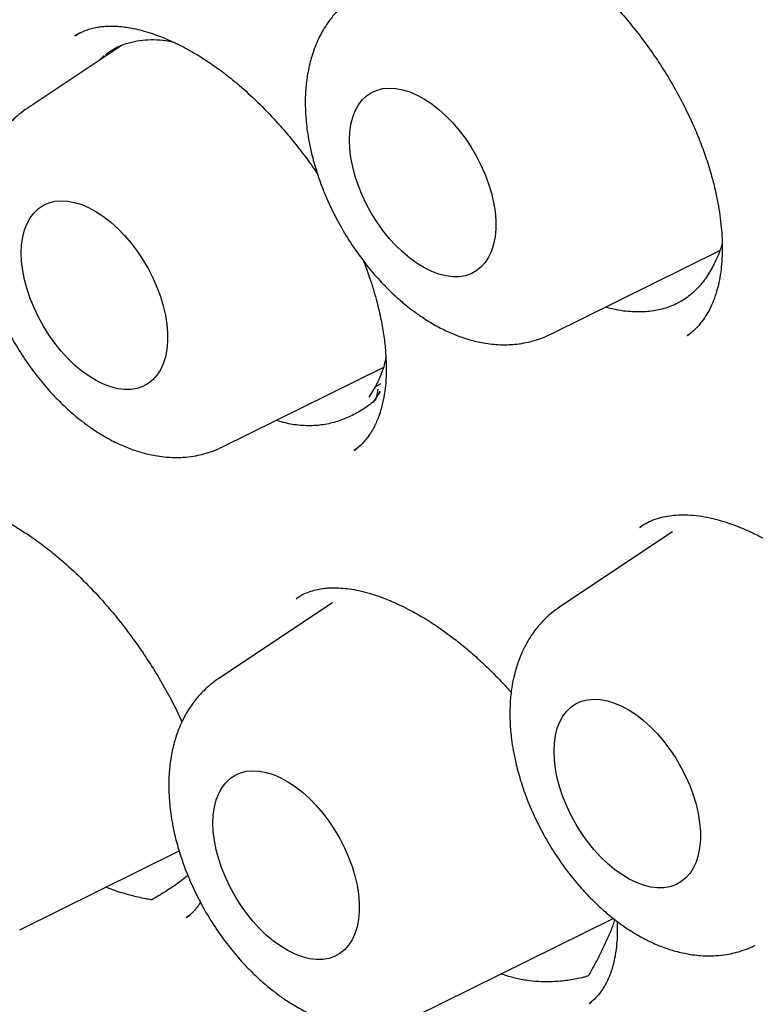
# Model space of a CAD drawing. Header units: millimetres. Extents: x 8 to 855, y 12 to 815.
# Tile 26 of 55: x 792.43 to 796.78, y 350.62 to 356.46. Entities that reach past the tile are written whole.
import ezdxf

# ---------------------------------------------------------------- set-up
doc = ezdxf.new("R2010")
doc.units = ezdxf.units.MM

msp = doc.modelspace()

# ---------------------------------------------------------------- linework, layer by layer
at = {"color": 7, "linetype": 'Continuous', "lineweight": 30}
for p, q in [((792.7887, 356.3828), (792.7508, 356.3613)), ((793.0341, 356.3085), (792.4703, 355.9329)), ((792.8917, 356.2137), (792.9267, 356.2466)), ((795.5717, 354.5954), (796.5736, 355.0911)), ((796.3817, 354.5877), (796.4011, 354.6033)), ((796.3816, 354.5894), (796.3801, 354.5883)), ((793.628, 353.9275), (794.579, 354.398)), ((794.5328, 354.2825), (794.4942, 354.2221)), ((794.5623, 354.2556), (794.5203, 354.1916)), ((794.5328, 354.2825), (794.5675, 354.3034)), ((794.5371, 354.2175), (794.5621, 354.2558)), ((794.5203, 354.1916), (794.5234, 354.1964)), ((794.4076, 353.9069), (794.4338, 353.9283)), ((796.1004, 353.4495), (796.1046, 353.4524)), ((796.2935, 353.4248), (795.6256, 352.9798)), ((794.0644, 353.0266), (794.0658, 353.0276)), ((794.2786, 353.004), (793.6055, 352.5556)), ((792.4267, 351.0667), (793.3707, 351.5337)), ((793.4151, 351.1403), (793.4118, 351.138)), ((793.4155, 351.1381), (793.4328, 351.1523)), ((794.7631, 350.5502), (795.9424, 351.1336)), ((795.8011, 350.6321), (795.7985, 350.6302)), ((795.801, 350.6296), (795.8151, 350.642))]:
    msp.add_line(p, q, dxfattribs=at)
at = {"color": 7, "linetype": 'Continuous', "lineweight": 30, "flags": 128}
for points in [[(794.3798, 355.7446), (794.382, 355.7932), (794.3884, 355.8388), (794.3991, 355.881), (794.4139, 355.9194), (794.4326, 355.9535), (794.4552, 355.9831), (794.4812, 356.0078), (794.5106, 356.0274), (794.543, 356.0417), (794.5781, 356.0506), (794.6155, 356.0539), (794.6549, 356.0517), (794.6959, 356.044), (794.738, 356.0307), (794.7809, 356.0122), (794.8241, 355.9885), (794.8671, 355.9599), (794.9097, 355.9267), (794.9513, 355.8892), (794.9915, 355.8477), (795.03, 355.8027), (795.0663, 355.7547), (795.1, 355.7041), (795.131, 355.6514), (795.1587, 355.5972), (795.1831, 355.5419), (795.2037, 355.4861), (795.2205, 355.4305), (795.2333, 355.3754), (795.2418, 355.3216), (795.2461, 355.2695), (795.2461, 355.2196), (795.2418, 355.1724), (795.2333, 355.1284), (795.2205, 355.0881), (795.2037, 355.0518), (795.1831, 355.0199), (795.1587, 354.9928), (795.131, 354.9706), (795.1, 354.9536), (795.0663, 354.942), (795.03, 354.9359), (794.9915, 354.9353), (794.9513, 354.9403), (794.9097, 354.9508), (794.8671, 354.9667), (794.8241, 354.9878), (794.7809, 355.014), (794.738, 355.045), (794.6959, 355.0804), (794.6549, 355.1199), (794.6155, 355.1632), (794.5781, 355.2097), (794.543, 355.2591), (794.5106, 355.3108), (794.4812, 355.3644), (794.4552, 355.4192), (794.4326, 355.4748), (794.4139, 355.5306), (794.3991, 355.586), (794.3884, 355.6405), (794.382, 355.6935), (794.3798, 355.7446)], [(792.4362, 355.0768), (792.4383, 355.1253), (792.4447, 355.171), (792.4554, 355.2132), (792.4702, 355.2515), (792.4889, 355.2856), (792.5115, 355.3152), (792.5376, 355.3399), (792.5669, 355.3595), (792.5993, 355.3738), (792.6344, 355.3827), (792.6718, 355.3861), (792.7112, 355.3839), (792.7522, 355.3761), (792.7943, 355.3629), (792.8372, 355.3443), (792.8804, 355.3206), (792.9235, 355.292), (792.966, 355.2588), (793.0076, 355.2213), (793.0478, 355.1798), (793.0863, 355.1349), (793.1226, 355.0869), (793.1564, 355.0363), (793.1873, 354.9836), (793.2151, 354.9293), (793.2394, 354.874), (793.2601, 354.8183), (793.2768, 354.7626), (793.2896, 354.7076), (793.2981, 354.6537), (793.3024, 354.6016), (793.3024, 354.5517), (793.2981, 354.5045), (793.2896, 354.4606), (793.2768, 354.4203), (793.2601, 354.384), (793.2394, 354.3521), (793.2151, 354.3249), (793.1873, 354.3027), (793.1564, 354.2857), (793.1226, 354.2741), (793.0863, 354.268), (793.0478, 354.2674), (793.0076, 354.2724), (792.966, 354.2829), (792.9235, 354.2988), (792.8804, 354.32), (792.8372, 354.3462), (792.7943, 354.3771), (792.7522, 354.4125), (792.7112, 354.4521), (792.6718, 354.4953), (792.6344, 354.5419), (792.5993, 354.5912), (792.5669, 354.643), (792.5376, 354.6965), (792.5115, 354.7513), (792.4889, 354.8069), (792.4702, 354.8627), (792.4554, 354.9181), (792.4447, 354.9726), (792.4383, 355.0257), (792.4362, 355.0768)], [(794.5481, 354.2691), (794.5432, 354.2456), (794.5393, 354.227), (794.5364, 354.2139), (794.5348, 354.2069), (794.5346, 354.2061), (794.5346, 354.2059), (794.5346, 354.2058), (794.5346, 354.2058), (794.5346, 354.2058), (794.5346, 354.2058), (794.5345, 354.2058), (794.5345, 354.2058), (794.5345, 354.2057), (794.5341, 354.2054), (794.5326, 354.204), (794.5299, 354.2017), (794.5185, 354.1924)], [(795.5915, 352.1237), (795.5936, 352.1723), (795.6001, 352.2179), (795.6107, 352.2601), (795.6255, 352.2985), (795.6443, 352.3326), (795.6668, 352.3622), (795.6929, 352.3869), (795.7223, 352.4065), (795.7547, 352.4208), (795.7898, 352.4297), (795.8272, 352.433), (795.8666, 352.4308), (795.9075, 352.423), (795.9496, 352.4098), (795.9925, 352.3913), (796.0357, 352.3676), (796.0788, 352.339), (796.1214, 352.3058), (796.1629, 352.2682), (796.2032, 352.2268), (796.2416, 352.1818), (796.2779, 352.1338), (796.3117, 352.0832), (796.3426, 352.0305), (796.3704, 351.9762), (796.3947, 351.921), (796.4154, 351.8652), (796.4322, 351.8096), (796.4449, 351.7545), (796.4535, 351.7007), (796.4578, 351.6485), (796.4578, 351.5986), (796.4535, 351.5515), (796.4449, 351.5075), (796.4322, 351.4672), (796.4154, 351.4309), (796.3947, 351.399), (796.3704, 351.3718), (796.3426, 351.3497), (796.3117, 351.3327), (796.2779, 351.3211), (796.2416, 351.3149), (796.2032, 351.3144), (796.1629, 351.3194), (796.1214, 351.3299), (796.0788, 351.3458), (796.0357, 351.3669), (795.9925, 351.3931), (795.9496, 351.4241), (795.9075, 351.4595), (795.8666, 351.499), (795.8272, 351.5423), (795.7898, 351.5888), (795.7547, 351.6382), (795.7223, 351.6899), (795.6929, 351.7434), (795.6668, 351.7983), (795.6443, 351.8539), (795.6255, 351.9096), (795.6107, 351.9651), (795.6001, 352.0196), (795.5936, 352.0726), (795.5915, 352.1237)], [(793.5713, 351.6994), (793.5735, 351.748), (793.5799, 351.7936), (793.5906, 351.8358), (793.6054, 351.8742), (793.6241, 351.9083), (793.6466, 351.9379), (793.6727, 351.9626), (793.7021, 351.9822), (793.7345, 351.9965), (793.7696, 352.0054), (793.807, 352.0087), (793.8464, 352.0065), (793.8873, 351.9988), (793.9295, 351.9856), (793.9723, 351.967), (794.0155, 351.9433), (794.0586, 351.9147), (794.1012, 351.8815), (794.1428, 351.844), (794.183, 351.8025), (794.2214, 351.7576), (794.2577, 351.7095), (794.2915, 351.6589), (794.3225, 351.6062), (794.3502, 351.552), (794.3746, 351.4967), (794.3952, 351.4409), (794.412, 351.3853), (794.4247, 351.3303), (794.4333, 351.2764), (794.4376, 351.2243), (794.4376, 351.1744), (794.4333, 351.1272), (794.4247, 351.0833), (794.412, 351.0429), (794.3952, 351.0066), (794.3746, 350.9747), (794.3502, 350.9476), (794.3225, 350.9254), (794.2915, 350.9084), (794.2577, 350.8968), (794.2214, 350.8907), (794.183, 350.8901), (794.1428, 350.8951), (794.1012, 350.9056), (794.0586, 350.9215), (794.0155, 350.9426), (793.9723, 350.9688), (793.9295, 350.9998), (793.8873, 351.0352), (793.8464, 351.0747), (793.807, 351.118), (793.7696, 351.1645), (793.7345, 351.2139), (793.7021, 351.2656), (793.6727, 351.3192), (793.6466, 351.374), (793.6241, 351.4296), (793.6054, 351.4854), (793.5906, 351.5408), (793.5799, 351.5953), (793.5735, 351.6484), (793.5713, 351.6994)]]:
    msp.add_lwpolyline(points, dxfattribs=at)
at = {"color": 7, "linetype": 'Continuous', "lineweight": 30}
for points, knots in [([(785.9517, 377.7019), (786.0098, 377.7046), (786.1294, 377.7101), (786.3127, 377.7123), (786.5009, 377.71), (786.6908, 377.7026), (786.8824, 377.6904), (787.0754, 377.6732), (787.27, 377.6511), (787.466, 377.624), (787.6634, 377.5921), (787.8621, 377.5552), (788.062, 377.5135), (788.2631, 377.4669), (788.4654, 377.4154), (788.6687, 377.3591), (788.8729, 377.298), (789.0781, 377.232), (789.2842, 377.1613), (789.4911, 377.0857), (789.6986, 377.0055), (789.9069, 376.9205), (790.1157, 376.8308), (790.325, 376.7364), (790.5348, 376.6374), (790.745, 376.5338), (790.9555, 376.4256), (791.1662, 376.3129), (791.3771, 376.1956), (791.588, 376.0739), (791.7991, 375.9478), (792.01, 375.8172), (792.2209, 375.6823), (792.4316, 375.5431), (792.642, 375.3996), (792.8521, 375.2519), (793.0618, 375.1), (793.271, 374.9441), (793.4797, 374.784), (793.6878, 374.6199), (793.8952, 374.4519), (794.1018, 374.2799), (794.3076, 374.1041), (794.5126, 373.9245), (794.7165, 373.7411), (794.9195, 373.5541), (795.1214, 373.3634), (795.322, 373.1692), (795.5215, 372.9715), (795.7197, 372.7704), (795.9164, 372.566), (796.1118, 372.3582), (796.3057, 372.1472), (796.498, 371.9331), (796.6886, 371.7159), (796.8776, 371.4956), (797.0648, 371.2725), (797.2502, 371.0465), (797.4337, 370.8177), (797.6153, 370.5862), (797.7948, 370.352), (797.9723, 370.1153), (798.1477, 369.8761), (798.3208, 369.6346), (798.4918, 369.3907), (798.6604, 369.1446), (798.8267, 368.8963), (798.9906, 368.646), (799.152, 368.3937), (799.3108, 368.1394), (799.4671, 367.8834), (799.6208, 367.6256), (799.7718, 367.3662), (799.9201, 367.1053), (800.0655, 366.8428), (800.2082, 366.579), (800.348, 366.3139), (800.4848, 366.0476), (800.6187, 365.7801), (800.7496, 365.5117), (800.8774, 365.2423), (801.0022, 364.972), (801.1237, 364.701), (801.2421, 364.4293), (801.3573, 364.1571), (801.4693, 363.8843), (801.5779, 363.6112), (801.6832, 363.3378), (801.7852, 363.0642), (801.8837, 362.7904), (801.9788, 362.5166), (802.0705, 362.2429), (802.1586, 361.9694), (802.2433, 361.6961), (802.3244, 361.4231), (802.4019, 361.1506), (802.4758, 360.8786), (802.5461, 360.6072), (802.6127, 360.3365), (802.6757, 360.0666), (802.735, 359.7976), (802.7906, 359.5296), (802.8425, 359.2627), (802.8906, 358.9969), (802.935, 358.7323), (802.9756, 358.4691), (803.0124, 358.2073), (803.0455, 357.9471), (803.0747, 357.6884), (803.1002, 357.4314), (803.1218, 357.1762), (803.1396, 356.9228), (803.1536, 356.6714), (803.1637, 356.422), (803.1701, 356.1747), (803.1726, 355.9296), (803.1712, 355.6868), (803.1661, 355.4463), (803.1571, 355.2083), (803.1444, 354.9727), (803.1278, 354.7398), (803.1074, 354.5095), (803.0832, 354.282), (803.0553, 354.0573), (803.0236, 353.8354), (802.9881, 353.6166), (802.9489, 353.4007), (802.906, 353.188), (802.8593, 352.9784), (802.809, 352.772), (802.7549, 352.569), (802.6973, 352.3693), (802.636, 352.1731), (802.5711, 351.9803), (802.5025, 351.7911), (802.4305, 351.6055), (802.3548, 351.4235), (802.2757, 351.2453), (802.193, 351.0709), (802.1069, 350.9002), (802.0173, 350.7335), (801.9244, 350.5706), (801.8277, 350.4122), (801.7618, 350.3077), (801.7272, 350.2572), (801.727, 350.2569)], [0, 0, 0, 0, 0.006701, 0.013779, 0.020854, 0.027924, 0.034991, 0.042054, 0.049113, 0.05617, 0.063224, 0.070275, 0.077324, 0.08437, 0.091415, 0.098458, 0.1055, 0.112541, 0.119581, 0.126619, 0.133657, 0.140694, 0.147731, 0.154768, 0.161804, 0.16884, 0.175876, 0.182912, 0.189949, 0.196985, 0.204021, 0.211058, 0.218095, 0.225132, 0.232169, 0.239207, 0.246246, 0.253284, 0.260323, 0.267363, 0.274402, 0.281442, 0.288483, 0.295524, 0.302566, 0.309607, 0.31665, 0.323692, 0.330735, 0.337778, 0.344822, 0.351866, 0.35891, 0.365955, 0.373, 0.380045, 0.387091, 0.394136, 0.401182, 0.408229, 0.415275, 0.422322, 0.429369, 0.436416, 0.443463, 0.45051, 0.457558, 0.464605, 0.471653, 0.4787, 0.485748, 0.492796, 0.499844, 0.506891, 0.513939, 0.520987, 0.528034, 0.535082, 0.54213, 0.549177, 0.556224, 0.563272, 0.570319, 0.577366, 0.584412, 0.591459, 0.598505, 0.605551, 0.612597, 0.619643, 0.626688, 0.633733, 0.640778, 0.647822, 0.654866, 0.66191, 0.668953, 0.675996, 0.683039, 0.690081, 0.697123, 0.704165, 0.711206, 0.718246, 0.725286, 0.732326, 0.739365, 0.746404, 0.753443, 0.760481, 0.767518, 0.774555, 0.781592, 0.788629, 0.795665, 0.802701, 0.809736, 0.816771, 0.823806, 0.830841, 0.837876, 0.844911, 0.851946, 0.858981, 0.866017, 0.873052, 0.880089, 0.887125, 0.894163, 0.901201, 0.908241, 0.915282, 0.922324, 0.929368, 0.936414, 0.943462, 0.950513, 0.957566, 0.964622, 0.971681, 0.978744, 0.98581, 0.99288, 0.999955, 1, 1, 1, 1]), ([(785.9656, 377.4807), (785.954, 377.4796), (785.9263, 377.4769), (785.8827, 377.4719), (785.8296, 377.4656), (785.7685, 377.4579), (785.6993, 377.4485), (785.6215, 377.4373), (785.5351, 377.4239), (785.4403, 377.408), (785.338, 377.3894), (785.1678, 377.3556), (784.9344, 377.3008), (784.6266, 377.2116), (784.3091, 377.0996), (783.9843, 376.9614), (783.7423, 376.8397), (783.5769, 376.7477), (783.486, 376.6947), (783.4017, 376.6435), (783.3262, 376.5957), (783.2592, 376.552), (783.2008, 376.5126), (783.1533, 376.4799), (783.1158, 376.4534), (783.0869, 376.4328), (783.0629, 376.4154), (783.0437, 376.4014), (783.0268, 376.3889), (783.0087, 376.3755), (782.9846, 376.3574), (782.9528, 376.3333), (782.913, 376.3026), (782.8661, 376.2656), (782.8134, 376.2231), (782.7574, 376.1768), (782.7002, 376.1283), (782.643, 376.0784), (782.5437, 375.9893), (782.4028, 375.8557), (782.2217, 375.6686), (782.0408, 375.4644), (781.8615, 375.2424), (781.6864, 375.0043), (781.5163, 374.7497), (781.3672, 374.503), (781.2373, 374.2681), (781.1251, 374.0484), (781.0375, 373.8625), (780.9735, 373.718), (780.9325, 373.6219), (780.8964, 373.5346), (780.865, 373.4564), (780.8388, 373.3891), (780.8173, 373.3325), (780.7999, 373.2862), (780.7858, 373.248), (780.7749, 373.2178), (780.7652, 373.191), (780.7545, 373.1609), (780.7403, 373.1207), (780.7221, 373.0678), (780.7009, 373.0053), (780.6773, 372.9337), (780.6521, 372.8549), (780.6259, 372.7704), (780.5999, 372.6837), (780.5749, 372.5972), (780.5508, 372.5111), (780.5277, 372.4252), (780.492, 372.2882), (780.4465, 372.1004), (780.3942, 371.8607), (780.3469, 371.6179), (780.3034, 371.3648), (780.2669, 371.1195), (780.2367, 370.8841), (780.2121, 370.6613), (780.1936, 370.4614), (780.1802, 370.2891), (780.1709, 370.1523), (780.1636, 370.0245), (780.1581, 369.9129), (780.1541, 369.8169), (780.1512, 369.7358), (780.1491, 369.6653), (780.1475, 369.6055), (780.1465, 369.5565), (780.1457, 369.518), (780.1452, 369.4877), (780.1446, 369.4499), (780.144, 369.3964), (780.1434, 369.3211), (780.1432, 369.2312), (780.1436, 369.1264), (780.145, 369.0067), (780.1476, 368.8726), (780.1529, 368.6859), (780.1629, 368.4453), (780.1804, 368.1484), (780.2047, 367.8332), (780.2366, 367.4994), (780.277, 367.1467), (780.3269, 366.775), (780.3851, 366.3992), (780.451, 366.0207), (780.5244, 365.6411), (780.6084, 365.2461), (780.7037, 364.8361), (780.8105, 364.4136), (780.9293, 363.9792), (781.0606, 363.5332), (781.2058, 363.0736), (781.3572, 362.6255), (781.5132, 362.1905), (781.6714, 361.7724), (781.8387, 361.3524), (782.0132, 360.9354), (782.1935, 360.5239), (782.3902, 360.0945), (782.6042, 359.6485), (782.8364, 359.1871), (783.0745, 358.735), (783.3195, 358.2898), (783.571, 357.8519), (783.8284, 357.4217), (784.0898, 357.0022), (784.3546, 356.5936), (784.6207, 356.1983), (784.8876, 355.8162), (785.1547, 355.4472), (785.4232, 355.0892), (785.7189, 354.7082), (786.0422, 354.3078), (786.3932, 353.8916), (786.7436, 353.4936), (787.0926, 353.1138), (787.4396, 352.7519), (787.7838, 352.4076), (788.1431, 352.0632), (788.5191, 351.7188), (788.9146, 351.3741), (789.3134, 351.0438), (789.7162, 350.7276), (790.1225, 350.4258), (790.5101, 350.1544), (790.878, 349.9109), (791.2117, 349.7019), (791.4461, 349.5628), (791.5807, 349.4853), (791.6284, 349.4581), (791.6722, 349.4333), (791.7083, 349.413), (791.745, 349.3926), (791.7913, 349.3669), (791.8566, 349.331), (791.9376, 349.2872), (792.03, 349.2379), (792.1297, 349.1858), (792.2527, 349.1227), (792.401, 349.0488), (792.5762, 348.9644), (792.7615, 348.8786), (792.9744, 348.7841), (793.2099, 348.6852), (793.4626, 348.5856), (793.71, 348.4947), (793.9518, 348.4121), (794.1879, 348.3375), (794.418, 348.2706), (794.6161, 348.2181), (794.7793, 348.1781), (794.9055, 348.149), (795.0176, 348.1248), (795.1157, 348.1048), (795.2006, 348.0883), (795.2747, 348.0747), (795.3406, 348.0631), (795.4076, 348.0518), (795.4824, 348.0397), (795.5712, 348.0263), (795.673, 348.0122), (795.7876, 347.9978), (795.9138, 347.9838), (796.0515, 347.9708), (796.2001, 347.9595), (796.3603, 347.9506), (796.5757, 347.9433), (796.8423, 347.9431), (797.1552, 347.9568), (797.4676, 347.985), (797.7236, 348.0206), (797.9246, 348.0562), (798.0717, 348.086), (798.2182, 348.1194), (798.3642, 348.1566), (798.5089, 348.1974), (798.6383, 348.2375), (798.749, 348.2746), (798.8387, 348.3063), (798.9173, 348.3356), (798.9853, 348.362), (799.0426, 348.385), (799.0924, 348.4056), (799.1376, 348.4248), (799.182, 348.444), (799.227, 348.464), (799.276, 348.4863), (799.3312, 348.5121), (799.3946, 348.5427), (799.4659, 348.5782), (799.5453, 348.6193), (799.6351, 348.6678), (799.7354, 348.7245), (799.8463, 348.7906), (799.9651, 348.8654), (800.0914, 348.9496), (800.2247, 349.0442), (800.3535, 349.1416), (800.4752, 349.2392), (800.5857, 349.3327), (800.6915, 349.4268), (800.7907, 349.5195), (800.8838, 349.6103), (800.9797, 349.708), (801.0772, 349.812), (801.1749, 349.9213), (801.2631, 350.0246), (801.3423, 350.1212), (801.4129, 350.2107), (801.4752, 350.2924), (801.5296, 350.3659), (801.5632, 350.4131), (801.5787, 350.435)], [0, 0, 0, 0, 0.000752, 0.001803, 0.003155, 0.004705, 0.006524, 0.008613, 0.010973, 0.013603, 0.016503, 0.019608, 0.028177, 0.03674, 0.046927, 0.057106, 0.067278, 0.070447, 0.073565, 0.076428, 0.079017, 0.081329, 0.083367, 0.085128, 0.086319, 0.08734, 0.088191, 0.088872, 0.089388, 0.089985, 0.090799, 0.091961, 0.093392, 0.095092, 0.09706, 0.099157, 0.101279, 0.103425, 0.105596, 0.112572, 0.119786, 0.127375, 0.135194, 0.14321, 0.151422, 0.159829, 0.166118, 0.172513, 0.179007, 0.181912, 0.184552, 0.186926, 0.189035, 0.190878, 0.192321, 0.193546, 0.194552, 0.19534, 0.195923, 0.196649, 0.197697, 0.199065, 0.200754, 0.202534, 0.204568, 0.206762, 0.208938, 0.211091, 0.213221, 0.21533, 0.217415, 0.223252, 0.228906, 0.234449, 0.240244, 0.246345, 0.25109, 0.256004, 0.261087, 0.264162, 0.267172, 0.269899, 0.272339, 0.274275, 0.275983, 0.277463, 0.278714, 0.279736, 0.280536, 0.28112, 0.281631, 0.282894, 0.284455, 0.286314, 0.288471, 0.290926, 0.293678, 0.296682, 0.302307, 0.308246, 0.314497, 0.321062, 0.32794, 0.335131, 0.342635, 0.349584, 0.356782, 0.364228, 0.371922, 0.379865, 0.387908, 0.39619, 0.404712, 0.413474, 0.421096, 0.428891, 0.436737, 0.444506, 0.452197, 0.45981, 0.468683, 0.477449, 0.486106, 0.494656, 0.503251, 0.511734, 0.520105, 0.528365, 0.536513, 0.544408, 0.552194, 0.559873, 0.567445, 0.577117, 0.586608, 0.595918, 0.605047, 0.613995, 0.622761, 0.631346, 0.641138, 0.650862, 0.660608, 0.670378, 0.680172, 0.689989, 0.698254, 0.706536, 0.713839, 0.714988, 0.716137, 0.717244, 0.71811, 0.718713, 0.719863, 0.721419, 0.723382, 0.725646, 0.728024, 0.73051, 0.734445, 0.738626, 0.743054, 0.747727, 0.753912, 0.759995, 0.765964, 0.77182, 0.777562, 0.78319, 0.788679, 0.792141, 0.795262, 0.798042, 0.80048, 0.802578, 0.804392, 0.806032, 0.807524, 0.809428, 0.811664, 0.814232, 0.817132, 0.820365, 0.823862, 0.827681, 0.83182, 0.836275, 0.844499, 0.852848, 0.861323, 0.869923, 0.874053, 0.878212, 0.882399, 0.886614, 0.890857, 0.895065, 0.898071, 0.900766, 0.903148, 0.905219, 0.906978, 0.908424, 0.909816, 0.911176, 0.912554, 0.914028, 0.915787, 0.917799, 0.920094, 0.922671, 0.92553, 0.928936, 0.93267, 0.936734, 0.941128, 0.945851, 0.950903, 0.955103, 0.959327, 0.963365, 0.967217, 0.970883, 0.974363, 0.978733, 0.98277, 0.986474, 0.989845, 0.992883, 0.995588, 0.99796, 1, 1, 1, 1]), ([(791.8273, 377.3984), (792.3216, 377.0934), (793.2994, 376.4901), (794.7298, 375.3598), (796.0916, 374.1095), (797.3701, 372.7451), (798.5541, 371.2975), (799.6359, 369.7907), (800.6097, 368.2467), (801.5618, 366.5199), (802.4488, 364.624), (803.2206, 362.591), (803.7054, 360.9442), (803.998, 359.6792), (804.1713, 358.7673), (804.3022, 357.8857), (804.3926, 357.0364), (804.4443, 356.2208), (804.467, 355.0433), (804.373, 353.5513), (804.0391, 351.8475), (803.4942, 350.3318), (802.7445, 349.0339), (801.8092, 347.9653), (800.6944, 347.1636), (799.7043, 346.6847), (799.052, 346.571), (798.8685, 346.5391)], [0, 0, 0, 0, 0.046051, 0.091106, 0.135169, 0.178242, 0.220314, 0.261396, 0.301495, 0.340611, 0.391213, 0.440069, 0.487186, 0.510095, 0.532567, 0.554602, 0.5762, 0.597363, 0.618092, 0.670019, 0.72188, 0.773676, 0.825388, 0.876996, 0.9285, 0.979893, 1, 1, 1, 1]), ([(794.7134, 357.034), (794.7193, 357.0381), (794.7304, 357.0457), (794.7543, 357.0599), (794.7888, 357.0739), (794.8361, 357.0889), (794.9035, 357.1014), (794.9831, 357.1027), (795.0586, 357.0947), (795.1251, 357.0818), (795.1917, 357.0635), (795.2547, 357.0418), (795.3104, 357.0192), (795.3598, 356.9968), (795.4101, 356.9717), (795.4677, 356.9401), (795.5357, 356.8989), (795.6125, 356.8468), (795.7037, 356.7776), (795.8073, 356.6883), (795.9076, 356.5894), (795.9965, 356.4916), (796.0734, 356.3989), (796.1493, 356.2984), (796.2233, 356.1902), (796.2932, 356.0765), (796.3559, 355.9617), (796.4094, 355.8506), (796.4533, 355.7465), (796.4907, 355.6446), (796.5213, 355.5466), (796.5452, 355.4542), (796.562, 355.3733), (796.5742, 355.2986), (796.5822, 355.2293), (796.587, 355.1606), (796.5882, 355.0933), (796.5856, 355.0263), (796.5789, 354.9618), (796.5685, 354.9024), (796.5562, 354.8535), (796.5443, 354.8166), (796.5329, 354.7862), (796.5175, 354.7513), (796.4947, 354.7089), (796.4651, 354.6657), (796.4273, 354.6226), (796.3969, 354.5991), (796.3805, 354.5865)], [0, 0, 0, 0, 0.0183876, 0.034135, 0.047885, 0.0621372, 0.0932464, 0.1272028, 0.1498011, 0.1721871, 0.1943644, 0.2153221, 0.2326606, 0.2462345, 0.2601671, 0.2768348, 0.2964162, 0.3188867, 0.3432498, 0.3756544, 0.4102529, 0.4345567, 0.4598488, 0.4861297, 0.5133996, 0.5416627, 0.5696375, 0.5959269, 0.6204589, 0.6431511, 0.667999, 0.690286, 0.7100366, 0.7276586, 0.7466806, 0.7642335, 0.7833202, 0.8034584, 0.8233744, 0.8430137, 0.861413, 0.8739571, 0.885283, 0.8997717, 0.9177241, 0.9407277, 0.9681553, 1, 1, 1, 1]), ([(794.414, 356.6007), (794.3973, 356.5889), (794.3666, 356.5671), (794.3288, 356.5325), (794.2997, 356.502), (794.275, 356.4726), (794.2497, 356.4386), (794.2224, 356.3958), (794.1972, 356.348), (794.1719, 356.2895), (794.1478, 356.2167), (794.1289, 356.1289), (794.1193, 356.0401), (794.1174, 355.9679), (794.1191, 355.9118), (794.1224, 355.8638), (794.128, 355.811), (794.1377, 355.7479), (794.1539, 355.6685), (794.1791, 355.5748), (794.2153, 355.4693), (794.2613, 355.3602), (794.3176, 355.2489), (794.3846, 355.1371), (794.4594, 355.0308), (794.5369, 354.9367), (794.6109, 354.8588), (794.6781, 354.7967), (794.7385, 354.7472), (794.7983, 354.7035), (794.8641, 354.6611), (794.9366, 354.6216), (795.0125, 354.5881), (795.0907, 354.5614), (795.162, 354.5447), (795.2234, 354.5361), (795.271, 354.5327), (795.3152, 354.5325), (795.3626, 354.5353), (795.4111, 354.542), (795.4636, 354.5538), (795.5167, 354.5703), (795.5525, 354.5866), (795.5716, 354.5954)], [0, 0, 0, 0, 0.021697, 0.039913, 0.054662, 0.067026, 0.08228, 0.101102, 0.122026, 0.139903, 0.168452, 0.202924, 0.234119, 0.259352, 0.27529, 0.289395, 0.306578, 0.327074, 0.350857, 0.383162, 0.416946, 0.452244, 0.489096, 0.527547, 0.567431, 0.604642, 0.637605, 0.666316, 0.690767, 0.712567, 0.738179, 0.767379, 0.795256, 0.823293, 0.853443, 0.872233, 0.889354, 0.904451, 0.918757, 0.939409, 0.956742, 0.976939, 1, 1, 1, 1]), ([(792.7524, 356.3623), (792.7634, 356.369), (792.7842, 356.3817), (792.8176, 356.3962), (792.8505, 356.4068), (792.8827, 356.4141), (792.9174, 356.419), (792.9508, 356.4212), (792.9841, 356.4212), (793.0157, 356.4193), (793.0505, 356.4156), (793.0913, 356.409), (793.1389, 356.3986), (793.1905, 356.384), (793.2409, 356.3668), (793.2854, 356.3493), (793.3222, 356.3333), (793.3536, 356.3185), (793.3908, 356.3001), (793.4398, 356.2738), (793.504, 356.2356), (793.5771, 356.1873), (793.6569, 356.1283), (793.7487, 356.0526), (793.8513, 355.9574), (793.9499, 355.8536), (794.0366, 355.7524), (794.1108, 355.6571), (794.163, 355.5862), (794.1888, 355.5463), (794.1919, 355.5416)], [0, 0, 0, 0, 0.044912, 0.08484, 0.119776, 0.149706, 0.175278, 0.204362, 0.230526, 0.254091, 0.279674, 0.308805, 0.341521, 0.37757, 0.410879, 0.438948, 0.46173, 0.479326, 0.496628, 0.528821, 0.566573, 0.609887, 0.65705, 0.706704, 0.772287, 0.841835, 0.89043, 0.940801, 0.992946, 1, 1, 1, 1]), ([(792.934, 356.2516), (792.9477, 356.2616), (792.9777, 356.2837), (793.0301, 356.3086), (793.0899, 356.328), (793.1538, 356.3391), (793.2214, 356.3417), (793.281, 356.3382), (793.3193, 356.3307), (793.3332, 356.328)], [0, 0, 0, 0, 0.130957, 0.286701, 0.443558, 0.602702, 0.756255, 0.912, 1, 1, 1, 1]), ([(792.4703, 355.9329), (792.4536, 355.921), (792.4229, 355.8992), (792.3851, 355.8647), (792.356, 355.8342), (792.3313, 355.8047), (792.306, 355.7707), (792.2787, 355.7279), (792.2535, 355.6801), (792.2282, 355.6216), (792.2041, 355.5489), (792.1852, 355.461), (792.1756, 355.3722), (792.1737, 355.3), (792.1754, 355.2439), (792.1787, 355.1959), (792.1843, 355.1432), (792.194, 355.0801), (792.2102, 355.0007), (792.2354, 354.907), (792.2717, 354.8014), (792.3176, 354.6923), (792.3739, 354.581), (792.4409, 354.4692), (792.5157, 354.363), (792.5932, 354.2688), (792.6672, 354.191), (792.7344, 354.1289), (792.7949, 354.0793), (792.8547, 354.0356), (792.9204, 353.9933), (792.9929, 353.9538), (793.0688, 353.9202), (793.1471, 353.8935), (793.2183, 353.8768), (793.2797, 353.8682), (793.3273, 353.8648), (793.3715, 353.8647), (793.4189, 353.8675), (793.4674, 353.8741), (793.5199, 353.8859), (793.573, 353.9024), (793.6089, 353.9188), (793.6279, 353.9275)], [0, 0, 0, 0, 0.021697, 0.039913, 0.054662, 0.067026, 0.08228, 0.101102, 0.122026, 0.139903, 0.168452, 0.202924, 0.234119, 0.259352, 0.27529, 0.289395, 0.306578, 0.327074, 0.350857, 0.383162, 0.416946, 0.452244, 0.489096, 0.527547, 0.567431, 0.604642, 0.637605, 0.666316, 0.690767, 0.712567, 0.738179, 0.767379, 0.795256, 0.823293, 0.853443, 0.872233, 0.889354, 0.904451, 0.918757, 0.939409, 0.956742, 0.976939, 1, 1, 1, 1]), ([(796.5869, 355.1289), (796.5812, 355.1119), (796.5649, 355.0635), (796.5303, 354.991), (796.4826, 354.9124), (796.4237, 354.8457), (796.3539, 354.7928), (796.2757, 354.7552), (796.1904, 354.7329), (796.1, 354.7245), (796.0143, 354.73), (795.9456, 354.7414), (795.909, 354.7518), (795.8955, 354.7556)], [0, 0, 0, 0, 0.0573009, 0.1625023, 0.2674854, 0.3737982, 0.4804803, 0.5867866, 0.6881915, 0.789904, 0.8912984, 0.959836, 1, 1, 1, 1]), ([(794.4631, 355.0287), (794.464, 355.0267), (794.4776, 354.9936), (794.5038, 354.9179), (794.5381, 354.8069), (794.5647, 354.6949), (794.5826, 354.5943), (794.5928, 354.5074), (794.5974, 354.4297), (794.5976, 354.3593), (794.5934, 354.2896), (794.5838, 354.219), (794.57, 354.1592), (794.5549, 354.112), (794.5413, 354.0778), (794.5274, 354.0481), (794.5132, 354.0225), (794.4976, 353.9979), (794.4817, 353.9762), (794.4618, 353.9529), (794.4369, 353.9283), (794.4173, 353.9137), (794.4066, 353.9057)], [0, 0, 0, 0, 0.003865, 0.062058, 0.142626, 0.215264, 0.280488, 0.344971, 0.397644, 0.451358, 0.507824, 0.567815, 0.633628, 0.679952, 0.717989, 0.752067, 0.789311, 0.814604, 0.846884, 0.888572, 0.939621, 1, 1, 1, 1]), ([(794.595, 354.4589), (794.5943, 354.4547), (794.5886, 354.4194), (794.5698, 354.359), (794.5456, 354.309), (794.5335, 354.2838)], [0, 0, 0, 0, 0.06256, 0.528688, 1, 1, 1, 1]), ([(794.5181, 354.1918), (794.4959, 354.1754), (794.4515, 354.1426), (794.3781, 354.1036), (794.2992, 354.074), (794.2154, 354.0552), (794.1257, 354.0508), (794.0354, 354.0594), (793.9732, 354.0762), (793.9442, 354.084)], [0, 0, 0, 0, 0.147096, 0.294608, 0.441932, 0.588771, 0.731636, 0.874979, 1, 1, 1, 1]), ([(791.7193, 353.566), (791.7295, 353.5724), (791.7485, 353.5843), (791.7796, 353.5977), (791.8093, 353.6072), (791.8418, 353.6141), (791.8766, 353.6185), (791.9147, 353.62), (791.9587, 353.618), (792.0037, 353.6125), (792.0557, 353.6027), (792.1148, 353.587), (792.1787, 353.565), (792.2334, 353.5425), (792.2798, 353.5211), (792.3225, 353.4996), (792.3694, 353.4741), (792.4274, 353.4398), (792.4976, 353.394), (792.5774, 353.3362), (792.6714, 353.2605), (792.7767, 353.1648), (792.8781, 353.0604), (792.9674, 352.9587), (793.0441, 352.8638), (793.1196, 352.7622), (793.1928, 352.6544), (793.2615, 352.5431), (793.3228, 352.4321), (793.3644, 352.3504), (793.3836, 352.3064), (793.3872, 352.2981)], [0, 0, 0, 0, 0.039532, 0.073375, 0.101475, 0.124289, 0.147692, 0.179965, 0.211478, 0.240743, 0.267753, 0.306244, 0.339351, 0.367587, 0.390933, 0.409907, 0.432242, 0.460487, 0.494661, 0.534152, 0.575975, 0.630988, 0.689072, 0.729508, 0.771286, 0.814377, 0.858745, 0.904219, 0.948335, 0.990205, 1, 1, 1, 1]), ([(796.1004, 353.4516), (796.1035, 353.4541), (796.11, 353.4593), (796.1353, 353.4763), (796.1784, 353.4957), (796.2267, 353.5108), (796.276, 353.5206), (796.3278, 353.5256), (796.3837, 353.5256), (796.4466, 353.5199), (796.5129, 353.5081), (796.5779, 353.4916), (796.6403, 353.4714), (796.6962, 353.4501), (796.745, 353.429), (796.7864, 353.4094), (796.8236, 353.3905), (796.8601, 353.371), (796.8854, 353.3563), (796.8983, 353.3487)], [0, 0, 0, 0, 0.0475898, 0.1010885, 0.1734202, 0.244673, 0.3120021, 0.3795028, 0.4555296, 0.5381454, 0.6144792, 0.6845192, 0.7480836, 0.8041806, 0.8526236, 0.8933923, 0.9266111, 0.9626415, 1, 1, 1, 1]), ([(794.0648, 353.029), (794.0712, 353.0335), (794.0839, 353.0424), (794.1119, 353.0581), (794.1493, 353.0727), (794.1891, 353.0831), (794.2237, 353.0889), (794.2537, 353.0918), (794.2838, 353.093), (794.3209, 353.0923), (794.3669, 353.0884), (794.4214, 353.0796), (794.481, 353.0656), (794.5449, 353.046), (794.6095, 353.0216), (794.6714, 352.9944), (794.727, 352.9668), (794.777, 352.9396), (794.8255, 352.9112), (794.8765, 352.879), (794.9335, 352.8403), (794.9965, 352.7941), (795.065, 352.7395), (795.1387, 352.6756), (795.2166, 352.6016), (795.284, 352.5328), (795.3241, 352.4872), (795.338, 352.4712)], [0, 0, 0, 0, 0.0434005, 0.0864837, 0.1294854, 0.1693584, 0.202692, 0.2299542, 0.2570853, 0.285751, 0.3263165, 0.3693459, 0.4148451, 0.4628598, 0.5113153, 0.5547558, 0.5928543, 0.6255643, 0.6552706, 0.6884947, 0.7256086, 0.7666255, 0.8115676, 0.8604488, 0.9132861, 0.9697287, 1, 1, 1, 1]), ([(795.6256, 352.9798), (795.6089, 352.968), (795.5783, 352.9462), (795.5404, 352.9116), (795.5114, 352.8811), (795.4866, 352.8517), (795.4613, 352.8177), (795.434, 352.7749), (795.4088, 352.7271), (795.3835, 352.6685), (795.3594, 352.5958), (795.3406, 352.508), (795.3309, 352.4192), (795.3291, 352.347), (795.3307, 352.2909), (795.334, 352.2429), (795.3397, 352.1901), (795.3493, 352.127), (795.3656, 352.0476), (795.3908, 351.9539), (795.427, 351.8484), (795.473, 351.7393), (795.5293, 351.6279), (795.5962, 351.5161), (795.6711, 351.4099), (795.7486, 351.3157), (795.8225, 351.2379), (795.8898, 351.1758), (795.9502, 351.1263), (796.01, 351.0825), (796.0757, 351.0402), (796.1483, 351.0007), (796.2241, 350.9672), (796.3024, 350.9404), (796.3736, 350.9238), (796.435, 350.9151), (796.4827, 350.9118), (796.5268, 350.9116), (796.5743, 350.9144), (796.6227, 350.921), (796.6752, 350.9329), (796.7284, 350.9494), (796.7642, 350.9657), (796.7833, 350.9744)], [0, 0, 0, 0, 0.021697, 0.039913, 0.054662, 0.067026, 0.08228, 0.101102, 0.122026, 0.139903, 0.168452, 0.202924, 0.234119, 0.259352, 0.27529, 0.289395, 0.306578, 0.327074, 0.350857, 0.383162, 0.416946, 0.452244, 0.489096, 0.527547, 0.567431, 0.604642, 0.637605, 0.666316, 0.690767, 0.712567, 0.738179, 0.767379, 0.795256, 0.823293, 0.853443, 0.872233, 0.889354, 0.904451, 0.918757, 0.939409, 0.956742, 0.976939, 1, 1, 1, 1]), ([(793.6054, 352.5556), (793.5888, 352.5437), (793.5581, 352.5219), (793.5203, 352.4873), (793.4912, 352.4568), (793.4665, 352.4274), (793.4411, 352.3934), (793.4139, 352.3506), (793.3887, 352.3028), (793.3633, 352.2443), (793.3392, 352.1715), (793.3204, 352.0837), (793.3108, 351.9949), (793.3089, 351.9227), (793.3106, 351.8666), (793.3138, 351.8186), (793.3195, 351.7659), (793.3292, 351.7027), (793.3454, 351.6233), (793.3706, 351.5296), (793.4068, 351.4241), (793.4528, 351.315), (793.5091, 351.2037), (793.576, 351.0919), (793.6509, 350.9856), (793.7284, 350.8915), (793.8023, 350.8136), (793.8696, 350.7515), (793.93, 350.702), (793.9898, 350.6583), (794.0555, 350.6159), (794.1281, 350.5764), (794.204, 350.5429), (794.2822, 350.5162), (794.3534, 350.4995), (794.4148, 350.4909), (794.4625, 350.4875), (794.5066, 350.4873), (794.5541, 350.4902), (794.6026, 350.4968), (794.6551, 350.5086), (794.7082, 350.5251), (794.744, 350.5415), (794.7631, 350.5502)], [0, 0, 0, 0, 0.021697, 0.039913, 0.054662, 0.067026, 0.08228, 0.101102, 0.122026, 0.139903, 0.168452, 0.202924, 0.234119, 0.259352, 0.27529, 0.289395, 0.306578, 0.327074, 0.350857, 0.383162, 0.416946, 0.452244, 0.489096, 0.527547, 0.567431, 0.604642, 0.637605, 0.666316, 0.690767, 0.712567, 0.738179, 0.767379, 0.795256, 0.823293, 0.853443, 0.872233, 0.889354, 0.904451, 0.918757, 0.939409, 0.956742, 0.976939, 1, 1, 1, 1]), ([(793.4232, 351.3888), (793.4163, 351.3831), (793.3841, 351.356), (793.3226, 351.3132), (793.2585, 351.2724), (793.2202, 351.2506), (793.2102, 351.2447), (793.2089, 351.2441), (793.2084, 351.2438), (793.2082, 351.2438), (793.2075, 351.2439), (793.205, 351.2442), (793.1945, 351.2459), (793.1525, 351.2532), (793.0788, 351.2711), (792.9987, 351.2943), (792.9506, 351.3135), (792.9368, 351.3191)], [0, 0, 0, 0, 0.056702, 0.265795, 0.47491, 0.539803, 0.545003, 0.548658, 0.548881, 0.549046, 0.54969, 0.552264, 0.56256, 0.603749, 0.768591, 0.933421, 1, 1, 1, 1]), ([(793.4971, 351.2306), (793.4958, 351.2281), (793.4911, 351.2194), (793.4803, 351.2039), (793.4664, 351.1857), (793.4507, 351.1685), (793.4327, 351.1516), (793.4197, 351.1417), (793.4127, 351.1365)], [0, 0, 0, 0, 0.0518, 0.184025, 0.338209, 0.525657, 0.746313, 1, 1, 1, 1]), ([(795.9504, 351.1271), (795.9471, 351.1161), (795.9363, 351.0804), (795.9072, 351.0129), (795.8656, 350.9227), (795.8258, 350.8479), (795.8016, 350.806), (795.7952, 350.7948), (795.7944, 350.7936), (795.7941, 350.7929), (795.7939, 350.7928), (795.7934, 350.7927), (795.7912, 350.7919), (795.7824, 350.7893), (795.7469, 350.779), (795.6832, 350.7665), (795.5943, 350.7575), (795.5083, 350.7575), (795.4261, 350.766), (795.3518, 350.7802), (795.3013, 350.7969), (795.2775, 350.8047)], [0, 0, 0, 0, 0.037564, 0.122492, 0.25271, 0.382941, 0.423354, 0.426592, 0.428869, 0.429008, 0.42911, 0.429511, 0.431114, 0.437527, 0.463178, 0.565837, 0.668488, 0.771646, 0.85078, 0.929882, 1, 1, 1, 1]), ([(795.9647, 351.1164), (795.9652, 351.1005), (795.9663, 351.0649), (795.9647, 351.0083), (795.96, 350.9543), (795.9526, 350.9067), (795.9437, 350.8661), (795.9337, 350.8312), (795.9245, 350.805), (795.9166, 350.7852), (795.9095, 350.7692), (795.9002, 350.75), (795.8861, 350.7249), (795.8657, 350.6944), (795.8367, 350.6596), (795.8119, 350.6393), (795.7985, 350.6283)], [0, 0, 0, 0, 0.063056, 0.141215, 0.229395, 0.299863, 0.374075, 0.448571, 0.51068, 0.537889, 0.573175, 0.618838, 0.674791, 0.765243, 0.873663, 1, 1, 1, 1])]:
    msp.add_open_spline(points, degree=3, knots=knots, dxfattribs=at)

doc.saveas('drawing.dxf')
